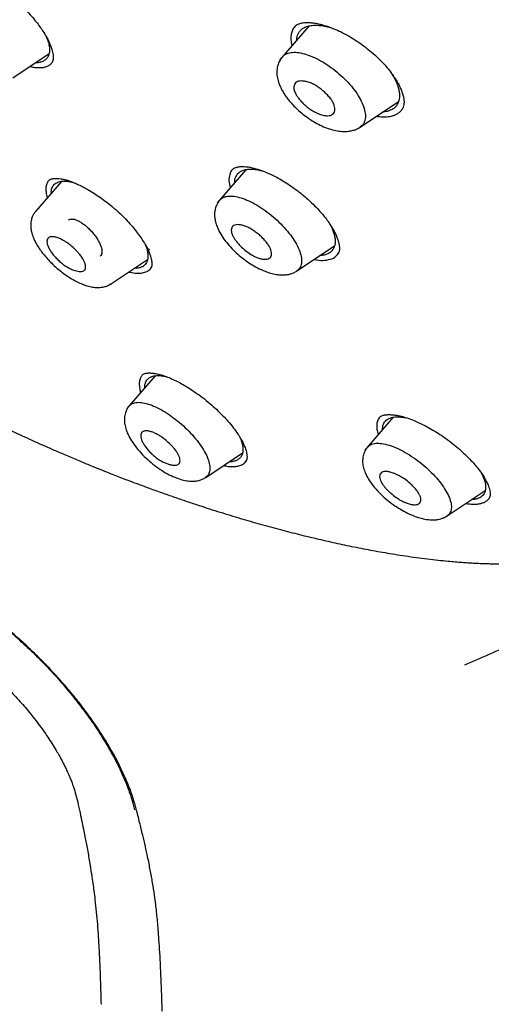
# Model space of a CAD drawing. Header units: millimetres. Extents: x 8 to 1894, y 12 to 2738.
# Tile 27 of 158: x 1421 to 1439, y 635 to 672. Entities that reach past the tile are written whole.
import ezdxf

# ---------------------------------------------------------------- set-up
doc = ezdxf.new("R2010")
doc.units = ezdxf.units.MM

msp = doc.modelspace()

# ---------------------------------------------------------------- linework, layer by layer
at = {"color": 7, "linetype": 'Continuous', "lineweight": 30}
for p, q in [((1432.091, 671.826), (1430.994, 670.554)), ((1422.285, 671.427), (1422.334, 671.31)), ((1421.032, 669.884), (1422.387, 670.794)), ((1434.008, 668.043), (1435.442, 669.006)), ((1429.279, 666.496), (1429.247, 666.468)), ((1429.739, 666.453), (1428.668, 665.21)), ((1422.852, 666.012), (1421.888, 664.893)), ((1422.394, 666.06), (1422.391, 666.057)), ((1422.29, 665.517), (1422.323, 665.399)), ((1431.648, 662.665), (1433.051, 663.608)), ((1424.689, 662.169), (1426.069, 663.096)), ((1426.348, 658.742), (1425.297, 657.524)), ((1435.242, 657.192), (1434.168, 655.947)), ((1434.741, 657.205), (1434.74, 657.204)), ((1429.518, 656.439), (1429.549, 656.372)), ((1428.24, 654.943), (1429.617, 655.868)), ((1438.526, 655.117), (1438.604, 654.962)), ((1437.256, 653.502), (1438.681, 654.46))]:
    msp.add_line(p, q, dxfattribs=at)
for points, knots in [([(1449.656, 655.602), (1449.76, 656.288), (1449.967, 657.654), (1449.976, 659.934), (1449.835, 662.308), (1449.556, 664.767), (1449.136, 667.545), (1448.551, 670.657), (1447.793, 674.102), (1446.85, 678.01), (1445.729, 682.376), (1444.507, 687.175), (1443.22, 692.028), (1441.782, 696.992), (1440.387, 701.25), (1439.109, 704.752), (1438.033, 707.449), (1436.809, 710.223), (1435.393, 713.08), (1433.839, 715.852), (1432.152, 718.505), (1430.372, 720.994), (1428.409, 723.417), (1426.333, 725.725), (1424.204, 727.908), (1421.691, 730.314), (1418.793, 732.893), (1415.521, 735.591), (1412.258, 738.115), (1409.012, 740.481), (1405.792, 742.68), (1402.611, 744.709), (1399.475, 746.589), (1396.377, 748.377), (1393.291, 750.154), (1390.213, 751.859), (1387.16, 753.435), (1384.158, 754.832), (1381.231, 756.03), (1378.389, 757.03), (1375.649, 757.798), (1373.335, 758.231), (1371.435, 758.373), (1369.913, 758.299), (1368.539, 757.982), (1367.376, 757.363), (1366.478, 756.419), (1365.795, 755.133), (1365.344, 753.575), (1365.23, 752.322), (1365.175, 751.726)], [0, 0, 0, 0, 0.019898, 0.0396, 0.059164, 0.078621, 0.098012, 0.12334, 0.14858, 0.173729, 0.207869, 0.241962, 0.27621, 0.310623, 0.345208, 0.362607, 0.380133, 0.397809, 0.41567, 0.433753, 0.448994, 0.464409, 0.479834, 0.495068, 0.510119, 0.525027, 0.547187, 0.569186, 0.591085, 0.612946, 0.634793, 0.656563, 0.678191, 0.699624, 0.721056, 0.742684, 0.764455, 0.786298, 0.808164, 0.830061, 0.852059, 0.874219, 0.889128, 0.904179, 0.91941, 0.93484, 0.950247, 0.965498, 0.983576, 1, 1, 1, 1]), ([(1447.446, 655.562), (1447.532, 656.111), (1447.702, 657.207), (1447.751, 659.014), (1447.689, 660.902), (1447.521, 662.866), (1447.27, 664.884), (1446.891, 667.343), (1446.339, 670.266), (1445.587, 673.668), (1444.71, 677.281), (1443.725, 681.089), (1442.692, 685.068), (1441.629, 689.068), (1440.489, 693.121), (1439.223, 697.25), (1438.026, 700.769), (1436.96, 703.64), (1436.09, 705.827), (1435.132, 708.052), (1434.07, 710.316), (1432.883, 712.618), (1431.663, 714.756), (1430.435, 716.709), (1429.236, 718.464), (1427.941, 720.198), (1426.404, 722.081), (1424.618, 724.079), (1422.599, 726.166), (1420.398, 728.291), (1418.025, 730.44), (1415.49, 732.595), (1412.946, 734.641), (1410.401, 736.586), (1407.653, 738.589), (1404.71, 740.609), (1401.585, 742.611), (1398.489, 744.474), (1395.415, 746.251), (1392.352, 748.012), (1389.31, 749.691), (1386.308, 751.232), (1383.56, 752.501), (1381.069, 753.524), (1378.825, 754.342), (1376.646, 755.02), (1374.546, 755.538), (1372.658, 755.852), (1370.989, 755.961), (1369.543, 755.876), (1368.357, 755.592), (1367.425, 755.135), (1366.721, 754.554), (1366.152, 753.82), (1365.66, 752.859), (1365.282, 751.644), (1365.046, 750.164), (1364.955, 748.565), (1364.982, 746.877), (1365.106, 745.121), (1365.373, 742.711), (1365.858, 739.603), (1366.622, 735.764), (1367.518, 731.852), (1368.499, 727.899), (1369.512, 723.932), (1370.49, 720.172), (1371.477, 716.586), (1372.49, 713.168), (1373.61, 709.691), (1374.708, 706.585), (1375.745, 703.874), (1376.681, 701.576), (1377.705, 699.241), (1378.819, 696.869), (1379.662, 695.257), (1380.084, 694.45)], [0, 0, 0, 0, 0.011709, 0.0234, 0.035079, 0.046745, 0.058401, 0.070053, 0.08835, 0.106637, 0.124908, 0.145647, 0.166375, 0.187119, 0.207887, 0.228673, 0.249479, 0.259892, 0.270315, 0.28075, 0.291198, 0.301658, 0.31213, 0.319994, 0.327864, 0.335737, 0.343609, 0.354092, 0.364563, 0.37502, 0.38755, 0.400066, 0.41258, 0.425091, 0.437599, 0.45323, 0.468841, 0.484431, 0.499999, 0.515569, 0.531166, 0.546782, 0.562408, 0.574915, 0.587424, 0.599934, 0.612454, 0.624987, 0.635443, 0.645912, 0.656393, 0.664263, 0.672136, 0.680006, 0.687871, 0.698343, 0.708803, 0.71925, 0.729685, 0.740108, 0.750521, 0.771326, 0.792113, 0.81288, 0.833624, 0.854353, 0.875091, 0.892532, 0.909986, 0.927451, 0.944927, 0.955919, 0.966921, 0.977933, 0.988958, 1, 1, 1, 1]), ([(1395.484, 745.694), (1395.652, 745.597), (1395.974, 745.411), (1396.437, 745.143), (1396.858, 744.899), (1397.238, 744.678), (1397.575, 744.481), (1397.87, 744.309), (1398.126, 744.159), (1398.357, 744.023), (1398.774, 743.777), (1399.395, 743.409), (1400.438, 742.783), (1401.711, 742.005), (1403.156, 741.093), (1404.552, 740.183), (1405.899, 739.279), (1407.251, 738.346), (1408.538, 737.431), (1409.759, 736.541), (1410.913, 735.68), (1412.068, 734.798), (1413.227, 733.893), (1414.404, 732.953), (1415.339, 732.188), (1416.017, 731.622), (1416.417, 731.285), (1416.805, 730.956), (1417.198, 730.619), (1417.612, 730.261), (1418.042, 729.885), (1418.612, 729.381), (1419.309, 728.755), (1420.121, 728.009), (1420.942, 727.237), (1421.775, 726.437), (1422.625, 725.597), (1423.466, 724.741), (1424.297, 723.869), (1425.115, 722.981), (1425.919, 722.076), (1426.7, 721.163), (1427.453, 720.241), (1428.176, 719.317), (1428.875, 718.383), (1429.426, 717.612), (1429.847, 717.004), (1430.15, 716.557), (1430.454, 716.099), (1430.726, 715.68), (1430.955, 715.319), (1431.137, 715.029), (1431.296, 714.773), (1431.45, 714.52), (1431.616, 714.245), (1431.805, 713.928), (1432.012, 713.574), (1432.227, 713.201), (1432.439, 712.827), (1432.642, 712.463), (1432.888, 712.015), (1433.173, 711.484), (1433.495, 710.866), (1433.887, 710.094), (1434.34, 709.166), (1434.845, 708.086), (1435.379, 706.893), (1435.934, 705.591), (1436.502, 704.183), (1437.036, 702.79), (1437.616, 701.202), (1438.234, 699.422), (1438.881, 697.458), (1439.489, 695.515), (1440.064, 693.589), (1440.609, 691.681), (1441.131, 689.786), (1441.62, 687.955), (1442.083, 686.183), (1442.525, 684.469), (1442.964, 682.757), (1443.404, 681.047), (1443.842, 679.336), (1444.275, 677.615), (1444.666, 676.024), (1445.044, 674.434), (1445.397, 672.886), (1445.748, 671.259), (1446.064, 669.688), (1446.348, 668.146), (1446.599, 666.626), (1446.782, 665.338), (1446.913, 664.271), (1447.004, 663.417), (1447.079, 662.576), (1447.135, 661.748), (1447.172, 660.93), (1447.184, 660.303), (1447.185, 659.855), (1447.182, 659.583), (1447.177, 659.311), (1447.168, 659.038), (1447.156, 658.766), (1447.14, 658.499), (1447.121, 658.246), (1447.104, 658.044), (1447.089, 657.892), (1447.078, 657.783), (1447.066, 657.674), (1447.051, 657.552), (1447.032, 657.404), (1447.008, 657.23), (1446.978, 657.033), (1446.941, 656.813), (1446.895, 656.57), (1446.839, 656.303), (1446.794, 656.121), (1446.77, 656.025)], [0, 0, 0, 0, 0.005154, 0.009884, 0.014188, 0.018068, 0.021524, 0.024504, 0.027077, 0.029334, 0.031588, 0.039811, 0.048252, 0.063358, 0.078464, 0.091951, 0.105439, 0.118927, 0.132415, 0.14386, 0.155305, 0.166749, 0.178191, 0.189738, 0.201737, 0.205994, 0.20995, 0.213671, 0.217566, 0.221703, 0.226037, 0.230466, 0.2388, 0.247039, 0.255014, 0.263756, 0.272498, 0.281237, 0.289975, 0.298713, 0.307464, 0.316237, 0.32481, 0.333365, 0.341914, 0.350496, 0.354416, 0.358464, 0.362644, 0.366854, 0.369823, 0.372441, 0.374709, 0.376792, 0.379291, 0.38217, 0.385428, 0.388911, 0.392313, 0.395628, 0.398857, 0.404568, 0.410206, 0.415845, 0.425918, 0.435995, 0.446078, 0.459579, 0.47308, 0.48658, 0.50007, 0.519674, 0.539285, 0.558898, 0.57851, 0.598123, 0.617736, 0.637348, 0.655326, 0.673305, 0.691284, 0.709263, 0.72724, 0.745383, 0.763841, 0.777968, 0.796396, 0.813876, 0.831037, 0.848197, 0.865355, 0.882512, 0.892578, 0.902642, 0.912706, 0.922768, 0.932828, 0.943038, 0.946501, 0.950013, 0.953564, 0.957143, 0.960751, 0.964386, 0.967903, 0.971034, 0.972689, 0.974209, 0.975607, 0.977268, 0.979374, 0.981924, 0.984738, 0.98795, 0.991563, 0.995578, 1, 1, 1, 1]), ([(1459.174, 664.413), (1459.193, 664.519), (1459.23, 664.715), (1459.274, 664.992), (1459.308, 665.225), (1459.332, 665.412), (1459.35, 665.555), (1459.362, 665.666), (1459.373, 665.763), (1459.383, 665.861), (1459.398, 666.013), (1459.416, 666.226), (1459.437, 666.499), (1459.454, 666.78), (1459.467, 667.055), (1459.476, 667.324), (1459.483, 667.597), (1459.488, 667.889), (1459.489, 668.197), (1459.486, 668.506), (1459.481, 668.797), (1459.473, 669.078), (1459.463, 669.369), (1459.449, 669.689), (1459.43, 670.035), (1459.407, 670.392), (1459.383, 670.735), (1459.357, 671.059), (1459.331, 671.358), (1459.305, 671.637), (1459.282, 671.87), (1459.262, 672.061), (1459.244, 672.231), (1459.223, 672.416), (1459.194, 672.677), (1459.154, 673.009), (1459.105, 673.403), (1459.052, 673.801), (1458.997, 674.197), (1458.94, 674.588), (1458.889, 674.924), (1458.847, 675.199), (1458.814, 675.404), (1458.786, 675.583), (1458.761, 675.735), (1458.74, 675.864), (1458.719, 675.987), (1458.696, 676.124), (1458.668, 676.29), (1458.634, 676.488), (1458.594, 676.717), (1458.548, 676.973), (1458.483, 677.33), (1458.401, 677.769), (1458.299, 678.302), (1458.193, 678.835), (1458.081, 679.385), (1457.984, 679.844), (1457.902, 680.228), (1457.836, 680.533), (1457.767, 680.85), (1457.694, 681.177), (1457.62, 681.507), (1457.553, 681.801), (1457.496, 682.045), (1457.453, 682.234), (1457.416, 682.393), (1457.386, 682.521), (1457.362, 682.622), (1457.337, 682.728), (1457.305, 682.863), (1457.261, 683.05), (1457.205, 683.282), (1457.138, 683.561), (1457.059, 683.885), (1456.968, 684.255), (1456.852, 684.723), (1456.716, 685.269), (1456.563, 685.869), (1456.414, 686.449), (1456.249, 687.083), (1456.071, 687.764), (1455.881, 688.483), (1455.7, 689.158), (1455.531, 689.789), (1455.36, 690.424), (1455.186, 691.066), (1455.007, 691.727), (1454.833, 692.364), (1454.665, 692.982), (1454.501, 693.581), (1454.342, 694.159), (1454.19, 694.71), (1454.041, 695.253), (1453.887, 695.808), (1453.721, 696.405), (1453.542, 697.043), (1453.35, 697.724), (1453.143, 698.447), (1452.929, 699.191), (1452.707, 699.953), (1452.479, 700.724), (1452.244, 701.511), (1452.005, 702.297), (1451.764, 703.074), (1451.462, 704.037), (1451.093, 705.181), (1450.654, 706.5), (1450.211, 707.789), (1449.762, 709.051), (1449.31, 710.282), (1448.906, 711.344), (1448.555, 712.242), (1448.26, 712.981), (1447.962, 713.709), (1447.661, 714.425), (1447.354, 715.142), (1447.037, 715.863), (1446.702, 716.604), (1446.346, 717.371), (1445.96, 718.178), (1445.542, 719.027), (1445.12, 719.853), (1444.698, 720.653), (1444.28, 721.421), (1443.835, 722.216), (1443.403, 722.96), (1443.004, 723.627), (1442.656, 724.195), (1442.331, 724.714), (1442.039, 725.171), (1441.781, 725.567), (1441.557, 725.904), (1441.359, 726.199), (1441.189, 726.45), (1441.065, 726.63), (1440.974, 726.762), (1440.896, 726.874), (1440.792, 727.023), (1440.659, 727.212), (1440.497, 727.441), (1440.288, 727.732), (1440.027, 728.092), (1439.706, 728.525), (1439.336, 729.015), (1438.914, 729.56), (1438.611, 729.94), (1438.452, 730.139)], [0, 0, 0, 0, 0.00597, 0.011084, 0.015343, 0.01875, 0.021307, 0.023078, 0.024782, 0.026553, 0.028392, 0.033033, 0.038035, 0.04307, 0.047964, 0.052641, 0.057331, 0.062414, 0.067954, 0.07343, 0.07844, 0.083025, 0.087929, 0.093421, 0.09947, 0.10559, 0.111605, 0.11681, 0.121931, 0.126648, 0.130759, 0.133564, 0.13618, 0.139244, 0.142813, 0.149143, 0.155752, 0.162297, 0.16878, 0.175199, 0.181464, 0.185232, 0.188564, 0.19146, 0.19392, 0.195945, 0.197705, 0.199895, 0.202582, 0.20577, 0.209458, 0.213647, 0.218142, 0.22665, 0.234701, 0.243688, 0.25209, 0.260855, 0.265496, 0.270309, 0.275295, 0.280453, 0.285782, 0.290851, 0.294289, 0.297249, 0.299731, 0.301734, 0.303259, 0.304472, 0.306685, 0.309607, 0.313238, 0.317577, 0.322624, 0.328378, 0.334838, 0.344416, 0.353722, 0.362702, 0.371356, 0.383157, 0.394295, 0.404774, 0.414595, 0.423761, 0.434549, 0.444862, 0.454859, 0.464539, 0.473897, 0.482928, 0.491638, 0.499653, 0.50827, 0.517524, 0.527417, 0.537948, 0.54912, 0.560932, 0.572324, 0.584256, 0.596413, 0.608388, 0.620181, 0.63179, 0.65206, 0.671739, 0.690827, 0.709326, 0.727269, 0.744695, 0.755512, 0.76613, 0.776551, 0.786765, 0.79678, 0.80707, 0.817268, 0.827946, 0.83911, 0.850767, 0.862926, 0.872965, 0.883336, 0.894028, 0.90499, 0.913192, 0.920765, 0.927677, 0.933902, 0.938955, 0.943435, 0.947345, 0.950688, 0.953462, 0.954502, 0.95596, 0.957945, 0.960461, 0.96351, 0.967098, 0.972117, 0.977919, 0.984514, 0.99188, 1, 1, 1, 1]), ([(1421.032, 672.875), (1421.122, 672.797), (1421.295, 672.647), (1421.529, 672.416), (1421.731, 672.196), (1421.901, 671.992), (1422.043, 671.805), (1422.174, 671.615), (1422.288, 671.429), (1422.377, 671.258), (1422.433, 671.129), (1422.471, 671.028), (1422.5, 670.938), (1422.525, 670.842), (1422.541, 670.743), (1422.547, 670.652), (1422.542, 670.57), (1422.525, 670.494), (1422.498, 670.456), (1422.484, 670.435)], [0, 0, 0, 0, 0.082306, 0.158854, 0.229752, 0.295013, 0.35464, 0.408646, 0.479177, 0.537307, 0.58314, 0.616795, 0.650063, 0.69181, 0.743831, 0.793028, 0.852198, 0.921173, 1, 1, 1, 1]), ([(1431.606, 671.84), (1431.591, 671.828), (1431.537, 671.782), (1431.478, 671.677), (1431.428, 671.526), (1431.418, 671.351), (1431.429, 671.207), (1431.455, 671.116), (1431.461, 671.096)], [0, 0, 0, 0, 0.078951, 0.294219, 0.507352, 0.721932, 0.936583, 1, 1, 1, 1]), ([(1431.587, 671.827), (1431.609, 671.844), (1431.649, 671.875), (1431.718, 671.907), (1431.793, 671.931), (1431.88, 671.948), (1431.978, 671.956), (1432.09, 671.956), (1432.227, 671.947), (1432.393, 671.921), (1432.583, 671.878), (1432.79, 671.816), (1433.03, 671.728), (1433.204, 671.646), (1433.296, 671.603)], [0, 0, 0, 0, 0.0975514, 0.1756058, 0.23384, 0.3057938, 0.3747447, 0.4303272, 0.5050825, 0.5992916, 0.6828715, 0.7775547, 0.8832925, 1, 1, 1, 1]), ([(1431.638, 671.301), (1431.638, 671.305), (1431.638, 671.352), (1431.654, 671.43), (1431.689, 671.533), (1431.744, 671.623), (1431.815, 671.7), (1431.913, 671.769), (1432.045, 671.823), (1432.215, 671.854), (1432.408, 671.858), (1432.619, 671.835), (1432.828, 671.791), (1432.97, 671.743), (1433.033, 671.722)], [0, 0, 0, 0, 0.008548, 0.086757, 0.164575, 0.242686, 0.321133, 0.398588, 0.502074, 0.606431, 0.710266, 0.815322, 0.91868, 1, 1, 1, 1]), ([(1422.334, 671.31), (1422.353, 671.247), (1422.391, 671.123), (1422.41, 670.957), (1422.399, 670.81), (1422.358, 670.684), (1422.287, 670.584), (1422.187, 670.509), (1422.058, 670.465), (1421.954, 670.447), (1421.887, 670.452), (1421.879, 670.453)], [0, 0, 0, 0, 0.122736, 0.245131, 0.369375, 0.493071, 0.615071, 0.737516, 0.859547, 0.982679, 1, 1, 1, 1]), ([(1433.296, 671.603), (1433.396, 671.551), (1433.591, 671.449), (1433.872, 671.273), (1434.129, 671.093), (1434.381, 670.895), (1434.622, 670.684), (1434.842, 670.466), (1435.026, 670.258), (1435.176, 670.068), (1435.291, 669.902), (1435.37, 669.775), (1435.426, 669.676), (1435.482, 669.57), (1435.542, 669.44), (1435.598, 669.287), (1435.627, 669.17), (1435.639, 669.095), (1435.644, 669.053), (1435.647, 669.01), (1435.648, 668.952), (1435.641, 668.876), (1435.619, 668.783), (1435.584, 668.727), (1435.564, 668.696)], [0, 0, 0, 0, 0.068919, 0.133768, 0.19449, 0.25103, 0.319863, 0.381303, 0.435495, 0.49109, 0.536395, 0.571392, 0.596315, 0.619423, 0.663076, 0.713035, 0.764774, 0.782117, 0.79827, 0.814504, 0.837211, 0.878779, 0.933071, 1, 1, 1, 1]), ([(1431.102, 670.674), (1431.062, 670.621), (1430.989, 670.523), (1430.928, 670.362), (1430.901, 670.224), (1430.892, 670.069), (1430.911, 669.888), (1430.964, 669.703), (1431.026, 669.552), (1431.089, 669.423), (1431.164, 669.295), (1431.256, 669.158), (1431.364, 669.019), (1431.498, 668.867), (1431.667, 668.699), (1431.861, 668.532), (1432.065, 668.38), (1432.279, 668.241), (1432.515, 668.112), (1432.78, 668), (1433.034, 667.924), (1433.237, 667.889), (1433.413, 667.878), (1433.561, 667.885), (1433.715, 667.913), (1433.866, 667.962), (1433.957, 668.016), (1434.006, 668.046)], [0, 0, 0, 0, 0.046243, 0.0847674, 0.1151578, 0.139756, 0.1897143, 0.2377871, 0.2668112, 0.295025, 0.3293529, 0.3596353, 0.3937452, 0.4318239, 0.4730777, 0.5244495, 0.5702654, 0.6106236, 0.664121, 0.7198837, 0.7771107, 0.8268002, 0.8532044, 0.8905685, 0.921833, 0.9582962, 1, 1, 1, 1]), ([(1431.108, 670.667), (1431.122, 670.687), (1431.171, 670.755), (1431.312, 670.819), (1431.523, 670.854), (1431.781, 670.827), (1432.069, 670.746), (1432.374, 670.617), (1432.688, 670.444), (1432.998, 670.228), (1433.293, 669.982), (1433.564, 669.714), (1433.799, 669.432), (1433.986, 669.148), (1434.12, 668.873), (1434.198, 668.618), (1434.214, 668.391), (1434.16, 668.209), (1434.087, 668.094), (1434.017, 668.059), (1434.002, 668.051)], [0, 0, 0, 0, 0.02521, 0.085657, 0.14567, 0.205633, 0.265867, 0.325973, 0.385537, 0.444992, 0.504838, 0.564784, 0.624641, 0.684561, 0.74462, 0.804646, 0.864526, 0.924378, 0.98429, 1, 1, 1, 1]), ([(1421.675, 670.316), (1421.692, 670.311), (1421.768, 670.29), (1421.892, 670.273), (1422.044, 670.265), (1422.18, 670.277), (1422.3, 670.308), (1422.401, 670.36), (1422.463, 670.405), (1422.485, 670.438), (1422.488, 670.442)], [0, 0, 0, 0, 0.0467655, 0.2023967, 0.3581509, 0.513969, 0.6698375, 0.8258398, 0.9822072, 1, 1, 1, 1]), ([(1435.13, 670.122), (1435.165, 670.07), (1435.247, 669.948), (1435.347, 669.758), (1435.395, 669.626), (1435.42, 669.56)], [0, 0, 0, 0, 0.2659869, 0.6347903, 1, 1, 1, 1]), ([(1433.043, 668.85), (1433.052, 668.818), (1433.069, 668.752), (1433.066, 668.663), (1433.039, 668.584), (1432.985, 668.52), (1432.901, 668.48), (1432.788, 668.465), (1432.648, 668.48), (1432.508, 668.52), (1432.384, 668.572), (1432.253, 668.64), (1432.1, 668.739), (1431.939, 668.87), (1431.808, 669), (1431.707, 669.12), (1431.616, 669.252), (1431.559, 669.368), (1431.535, 669.467), (1431.529, 669.532), (1431.537, 669.603), (1431.565, 669.672), (1431.624, 669.731), (1431.711, 669.765), (1431.824, 669.774), (1431.958, 669.758), (1432.106, 669.717), (1432.26, 669.652), (1432.409, 669.565), (1432.553, 669.462), (1432.691, 669.345), (1432.817, 669.218), (1432.921, 669.087), (1433, 668.963), (1433.029, 668.887), (1433.043, 668.85)], [0, 0, 0, 0, 0.026534, 0.054373, 0.083469, 0.113995, 0.145955, 0.179294, 0.214235, 0.250562, 0.272487, 0.293514, 0.333165, 0.369515, 0.402349, 0.432063, 0.458343, 0.500906, 0.520418, 0.540132, 0.560001, 0.590406, 0.621241, 0.652749, 0.684906, 0.717652, 0.751153, 0.782294, 0.813451, 0.844553, 0.875611, 0.909113, 0.940917, 0.971261, 1, 1, 1, 1]), ([(1435.42, 669.56), (1435.434, 669.512), (1435.461, 669.415), (1435.479, 669.281), (1435.478, 669.155), (1435.456, 669.026), (1435.407, 668.9), (1435.321, 668.788), (1435.206, 668.701), (1435.059, 668.642), (1434.941, 668.614), (1434.866, 668.612), (1434.856, 668.612)], [0, 0, 0, 0, 0.091903, 0.183356, 0.275336, 0.368797, 0.49207, 0.613798, 0.736169, 0.857885, 0.980786, 1, 1, 1, 1]), ([(1434.614, 668.45), (1434.692, 668.441), (1434.85, 668.421), (1435.045, 668.43), (1435.206, 668.461), (1435.334, 668.508), (1435.443, 668.573), (1435.519, 668.637), (1435.552, 668.685), (1435.563, 668.699)], [0, 0, 0, 0, 0.180661, 0.370103, 0.51218, 0.654033, 0.795809, 0.937551, 1, 1, 1, 1]), ([(1429.249, 666.471), (1429.265, 666.483), (1429.294, 666.506), (1429.346, 666.529), (1429.393, 666.544), (1429.436, 666.554), (1429.473, 666.561), (1429.509, 666.566), (1429.549, 666.569), (1429.606, 666.571), (1429.687, 666.57), (1429.8, 666.56), (1429.948, 666.535), (1430.135, 666.488), (1430.364, 666.412), (1430.603, 666.312), (1430.841, 666.196), (1431.068, 666.072), (1431.225, 665.972), (1431.306, 665.921)], [0, 0, 0, 0, 0.071398, 0.130058, 0.175867, 0.208986, 0.236081, 0.259675, 0.281215, 0.312187, 0.355117, 0.410147, 0.477224, 0.556392, 0.64792, 0.752125, 0.828831, 0.911415, 1, 1, 1, 1]), ([(1422.391, 666.058), (1422.405, 666.069), (1422.43, 666.087), (1422.473, 666.104), (1422.509, 666.114), (1422.543, 666.121), (1422.579, 666.126), (1422.634, 666.13), (1422.715, 666.129), (1422.824, 666.116), (1422.942, 666.092), (1423.054, 666.062), (1423.159, 666.028), (1423.271, 665.987), (1423.412, 665.929), (1423.574, 665.853), (1423.751, 665.761), (1423.933, 665.657), (1424.14, 665.528), (1424.37, 665.37), (1424.621, 665.182), (1424.789, 665.037), (1424.877, 664.962)], [0, 0, 0, 0, 0.065001, 0.114785, 0.149117, 0.171002, 0.194811, 0.222312, 0.270584, 0.325369, 0.37573, 0.419908, 0.457908, 0.491921, 0.537919, 0.599165, 0.648554, 0.704837, 0.768053, 0.838249, 0.915501, 1, 1, 1, 1]), ([(1429.266, 666.484), (1429.257, 666.478), (1429.188, 666.43), (1429.133, 666.279), (1429.091, 666.053), (1429.134, 665.864), (1429.154, 665.774)], [0, 0, 0, 0, 0.0484, 0.3727242, 0.6996525, 1, 1, 1, 1]), ([(1429.323, 665.97), (1429.325, 666.009), (1429.328, 666.086), (1429.361, 666.184), (1429.409, 666.269), (1429.474, 666.341), (1429.565, 666.404), (1429.689, 666.45), (1429.85, 666.475), (1430.035, 666.47), (1430.215, 666.446), (1430.34, 666.411), (1430.39, 666.397)], [0, 0, 0, 0, 0.091307, 0.179832, 0.268676, 0.357926, 0.445998, 0.563723, 0.682395, 0.800509, 0.920048, 1, 1, 1, 1]), ([(1422.413, 666.085), (1422.413, 666.085), (1422.375, 666.06), (1422.327, 665.986), (1422.276, 665.862), (1422.261, 665.71), (1422.278, 665.592), (1422.287, 665.532)], [0, 0, 0, 0, 0.000882, 0.254232, 0.502262, 0.749389, 1, 1, 1, 1]), ([(1422.475, 665.575), (1422.474, 665.593), (1422.466, 665.681), (1422.508, 665.801), (1422.6, 665.929), (1422.747, 666.007), (1422.942, 666.033), (1423.13, 666.021), (1423.262, 665.984), (1423.303, 665.973)], [0, 0, 0, 0, 0.045989, 0.222019, 0.396635, 0.571198, 0.744656, 0.920438, 1, 1, 1, 1]), ([(1431.306, 665.921), (1431.391, 665.864), (1431.555, 665.753), (1431.788, 665.574), (1432, 665.396), (1432.209, 665.204), (1432.41, 665.002), (1432.595, 664.794), (1432.746, 664.605), (1432.867, 664.435), (1432.96, 664.287), (1433.04, 664.144), (1433.103, 664.015), (1433.155, 663.887), (1433.193, 663.77), (1433.221, 663.654), (1433.232, 663.565), (1433.234, 663.505), (1433.232, 663.467), (1433.229, 663.43), (1433.221, 663.387), (1433.205, 663.336), (1433.184, 663.305), (1433.172, 663.287)], [0, 0, 0, 0, 0.065912, 0.128376, 0.187459, 0.243189, 0.312298, 0.375549, 0.433029, 0.484815, 0.530847, 0.571163, 0.620985, 0.658236, 0.703176, 0.751013, 0.801202, 0.824048, 0.844175, 0.865415, 0.898283, 0.943244, 1, 1, 1, 1]), ([(1428.772, 665.311), (1428.785, 665.33), (1428.83, 665.394), (1428.966, 665.452), (1429.17, 665.478), (1429.422, 665.442), (1429.704, 665.353), (1430.004, 665.216), (1430.313, 665.034), (1430.618, 664.813), (1430.91, 664.563), (1431.178, 664.292), (1431.411, 664.01), (1431.598, 663.728), (1431.733, 663.458), (1431.813, 663.208), (1431.833, 662.988), (1431.784, 662.815), (1431.718, 662.709), (1431.654, 662.678), (1431.643, 662.673)], [0, 0, 0, 0, 0.025413, 0.085989, 0.146148, 0.206382, 0.266902, 0.327266, 0.387056, 0.446793, 0.506856, 0.566991, 0.627061, 0.687173, 0.747342, 0.807451, 0.867458, 0.927505, 0.987632, 1, 1, 1, 1]), ([(1428.766, 665.318), (1428.725, 665.262), (1428.65, 665.161), (1428.593, 664.995), (1428.571, 664.856), (1428.569, 664.723), (1428.585, 664.58), (1428.628, 664.413), (1428.707, 664.21), (1428.832, 663.981), (1429.006, 663.737), (1429.208, 663.506), (1429.431, 663.293), (1429.667, 663.1), (1429.913, 662.927), (1430.178, 662.773), (1430.431, 662.658), (1430.667, 662.579), (1430.862, 662.534), (1431.022, 662.516), (1431.159, 662.514), (1431.278, 662.525), (1431.401, 662.552), (1431.526, 662.596), (1431.604, 662.643), (1431.646, 662.668)], [0, 0, 0, 0, 0.048952, 0.088865, 0.11932, 0.143271, 0.179275, 0.220718, 0.263044, 0.324257, 0.383259, 0.440708, 0.496885, 0.551813, 0.605507, 0.660798, 0.722571, 0.767791, 0.814564, 0.854084, 0.878336, 0.907738, 0.933464, 0.964208, 1, 1, 1, 1]), ([(1421.886, 664.889), (1421.86, 664.856), (1421.812, 664.794), (1421.755, 664.678), (1421.719, 664.556), (1421.704, 664.439), (1421.703, 664.35), (1421.709, 664.253), (1421.728, 664.137), (1421.764, 664.011), (1421.808, 663.891), (1421.868, 663.759), (1421.949, 663.613), (1422.05, 663.459), (1422.169, 663.301), (1422.315, 663.129), (1422.487, 662.949), (1422.675, 662.775), (1422.866, 662.618), (1423.051, 662.485), (1423.243, 662.363), (1423.438, 662.257), (1423.629, 662.171), (1423.819, 662.104), (1424.008, 662.058), (1424.167, 662.044), (1424.293, 662.047), (1424.41, 662.062), (1424.56, 662.101), (1424.656, 662.156), (1424.71, 662.187)], [0, 0, 0, 0, 0.030133, 0.057035, 0.091033, 0.117302, 0.135913, 0.149868, 0.184314, 0.215876, 0.242179, 0.275485, 0.315759, 0.350548, 0.38916, 0.431581, 0.477777, 0.525418, 0.570076, 0.611866, 0.651034, 0.699136, 0.742478, 0.781015, 0.830629, 0.873908, 0.893587, 0.919207, 0.954632, 1, 1, 1, 1]), ([(1424.877, 664.962), (1424.937, 664.907), (1425.067, 664.79), (1425.264, 664.593), (1425.452, 664.387), (1425.625, 664.177), (1425.779, 663.97), (1425.922, 663.757), (1426.001, 663.617), (1426.039, 663.549)], [0, 0, 0, 0, 0.120331, 0.259722, 0.418148, 0.549931, 0.693476, 0.849653, 1, 1, 1, 1]), ([(1423.113, 664.563), (1423.121, 664.571), (1423.148, 664.596), (1423.213, 664.611), (1423.306, 664.607), (1423.417, 664.572), (1423.54, 664.51), (1423.669, 664.426), (1423.798, 664.323), (1423.924, 664.202), (1424.041, 664.068), (1424.148, 663.927), (1424.236, 663.786), (1424.303, 663.65), (1424.346, 663.522), (1424.368, 663.406), (1424.363, 663.312), (1424.34, 663.249), (1424.31, 663.228), (1424.3, 663.22)], [0, 0, 0, 0, 0.030402, 0.094302, 0.155601, 0.216832, 0.280537, 0.344423, 0.405709, 0.466942, 0.530678, 0.594662, 0.655986, 0.717197, 0.780854, 0.844814, 0.906148, 0.967389, 1, 1, 1, 1]), ([(1430.668, 663.461), (1430.678, 663.427), (1430.698, 663.358), (1430.696, 663.27), (1430.67, 663.195), (1430.617, 663.138), (1430.535, 663.106), (1430.427, 663.1), (1430.296, 663.12), (1430.171, 663.161), (1430.066, 663.208), (1429.988, 663.25), (1429.866, 663.322), (1429.711, 663.435), (1429.544, 663.587), (1429.42, 663.725), (1429.333, 663.84), (1429.276, 663.93), (1429.242, 663.994), (1429.219, 664.048), (1429.205, 664.099), (1429.196, 664.151), (1429.194, 664.198), (1429.2, 664.256), (1429.226, 664.318), (1429.284, 664.37), (1429.368, 664.397), (1429.475, 664.399), (1429.601, 664.377), (1429.741, 664.332), (1429.888, 664.264), (1430.034, 664.174), (1430.176, 664.069), (1430.315, 663.949), (1430.441, 663.819), (1430.546, 663.688), (1430.624, 663.567), (1430.654, 663.495), (1430.668, 663.461)], [0, 0, 0, 0, 0.028498, 0.057718, 0.087698, 0.118451, 0.150171, 0.182649, 0.216181, 0.250551, 0.268145, 0.285032, 0.301398, 0.346566, 0.386212, 0.420343, 0.4488, 0.471848, 0.489175, 0.50092, 0.5164, 0.531945, 0.547386, 0.562865, 0.593968, 0.625088, 0.656318, 0.687793, 0.719343, 0.751179, 0.782259, 0.813388, 0.844514, 0.875622, 0.910187, 0.942358, 0.972336, 1, 1, 1, 1]), ([(1432.86, 664.441), (1432.882, 664.404), (1432.942, 664.298), (1432.98, 664.199), (1433.005, 664.135)], [0, 0, 0, 0, 0.3537128, 1, 1, 1, 1]), ([(1423.723, 662.974), (1423.728, 662.959), (1423.738, 662.93), (1423.748, 662.89), (1423.757, 662.829), (1423.753, 662.756), (1423.716, 662.69), (1423.653, 662.651), (1423.568, 662.64), (1423.439, 662.653), (1423.278, 662.703), (1423.098, 662.789), (1422.955, 662.882), (1422.815, 662.99), (1422.684, 663.111), (1422.568, 663.24), (1422.469, 663.37), (1422.391, 663.497), (1422.336, 663.616), (1422.309, 663.721), (1422.309, 663.81), (1422.336, 663.881), (1422.39, 663.928), (1422.469, 663.95), (1422.569, 663.946), (1422.687, 663.918), (1422.795, 663.875), (1422.887, 663.829), (1422.963, 663.786), (1423.069, 663.718), (1423.209, 663.613), (1423.34, 663.495), (1423.44, 663.392), (1423.525, 663.296), (1423.609, 663.186), (1423.682, 663.07), (1423.71, 663.004), (1423.723, 662.974)], [0, 0, 0, 0, 0.012378, 0.024547, 0.036587, 0.071411, 0.104889, 0.136763, 0.16735, 0.196525, 0.250578, 0.28192, 0.313361, 0.344629, 0.376022, 0.407234, 0.438548, 0.469863, 0.50099, 0.532294, 0.563426, 0.594691, 0.625887, 0.657083, 0.688416, 0.719695, 0.751132, 0.76539, 0.782319, 0.801858, 0.835759, 0.875585, 0.894837, 0.913094, 0.946259, 0.975231, 1, 1, 1, 1]), ([(1433.005, 664.135), (1433.02, 664.088), (1433.05, 663.995), (1433.072, 663.865), (1433.077, 663.743), (1433.061, 663.62), (1433.02, 663.501), (1432.942, 663.396), (1432.835, 663.316), (1432.698, 663.265), (1432.587, 663.242), (1432.517, 663.243), (1432.508, 663.243)], [0, 0, 0, 0, 0.092354, 0.184154, 0.27636, 0.36991, 0.493799, 0.615914, 0.738422, 0.860521, 0.983814, 1, 1, 1, 1]), ([(1425.986, 663.641), (1426, 663.606), (1426.035, 663.519), (1426.067, 663.39), (1426.084, 663.254), (1426.081, 663.132), (1426.056, 663.025), (1426.01, 662.936), (1425.943, 662.864), (1425.857, 662.81), (1425.751, 662.776), (1425.656, 662.761), (1425.592, 662.764), (1425.575, 662.765)], [0, 0, 0, 0, 0.066403, 0.165982, 0.267219, 0.369249, 0.468954, 0.567501, 0.666068, 0.765679, 0.864578, 0.963941, 1, 1, 1, 1]), ([(1426.035, 663.555), (1426.056, 663.513), (1426.103, 663.419), (1426.153, 663.292), (1426.191, 663.175), (1426.212, 663.084), (1426.223, 663.015), (1426.227, 662.965), (1426.228, 662.928), (1426.227, 662.898), (1426.224, 662.864), (1426.218, 662.825), (1426.205, 662.785), (1426.188, 662.762), (1426.179, 662.749)], [0, 0, 0, 0, 0.099373, 0.222666, 0.329139, 0.41928, 0.493432, 0.551825, 0.594609, 0.637445, 0.699689, 0.781325, 0.881723, 1, 1, 1, 1]), ([(1426.036, 663.556), (1426.044, 663.543), (1426.066, 663.506), (1426.108, 663.482), (1426.135, 663.466)], [0, 0, 0, 0, 0.345685, 1, 1, 1, 1]), ([(1432.291, 663.098), (1432.316, 663.092), (1432.465, 663.054), (1432.696, 663.057), (1432.96, 663.113), (1433.141, 663.223), (1433.196, 663.338), (1433.218, 663.384)], [0, 0, 0, 0, 0.050698, 0.309989, 0.568573, 0.826908, 1, 1, 1, 1]), ([(1425.374, 662.63), (1425.386, 662.626), (1425.491, 662.595), (1425.663, 662.578), (1425.881, 662.584), (1426.052, 662.641), (1426.164, 662.715), (1426.199, 662.784), (1426.209, 662.805)], [0, 0, 0, 0, 0.029052, 0.249561, 0.469683, 0.688144, 0.906503, 1, 1, 1, 1]), ([(1424.668, 662.166), (1424.665, 662.163), (1424.66, 662.158), (1424.652, 662.157), (1424.649, 662.156)], [0, 0, 0, 0, 0.590425, 1, 1, 1, 1]), ([(1414.159, 660.273), (1414.368, 660.153), (1414.772, 659.921), (1415.361, 659.588), (1415.911, 659.283), (1416.42, 659.003), (1416.887, 658.75), (1417.311, 658.524), (1417.692, 658.323), (1418.033, 658.145), (1418.581, 657.862), (1419.361, 657.467), (1420.28, 657.018), (1421.111, 656.626), (1421.854, 656.286), (1422.516, 655.992), (1423.088, 655.745), (1423.547, 655.551), (1423.979, 655.373), (1424.35, 655.223), (1424.664, 655.098), (1424.932, 654.993), (1425.197, 654.891), (1425.48, 654.783), (1425.797, 654.664), (1426.17, 654.526), (1426.598, 654.372), (1427.064, 654.208), (1427.531, 654.048), (1428.102, 653.858), (1428.77, 653.644), (1429.534, 653.411), (1430.284, 653.194), (1431.02, 652.993), (1431.743, 652.807), (1432.455, 652.635), (1433.162, 652.475), (1433.868, 652.328), (1434.583, 652.191), (1435.194, 652.086), (1435.705, 652.007), (1436.111, 651.95), (1436.517, 651.897), (1436.912, 651.852), (1437.259, 651.817), (1437.555, 651.791), (1437.804, 651.771), (1438.032, 651.755), (1438.237, 651.743), (1438.405, 651.734), (1438.545, 651.728), (1438.676, 651.723), (1438.827, 651.718), (1439.006, 651.713), (1439.213, 651.71), (1439.444, 651.71), (1439.687, 651.712), (1439.929, 651.718), (1440.171, 651.727), (1440.407, 651.741), (1440.635, 651.757), (1440.841, 651.775), (1441.027, 651.795), (1441.2, 651.815), (1441.373, 651.838), (1441.56, 651.867), (1441.767, 651.902), (1441.996, 651.946), (1442.223, 651.997), (1442.441, 652.052), (1442.636, 652.108), (1442.81, 652.162), (1442.948, 652.21), (1443.055, 652.249), (1443.136, 652.279), (1443.21, 652.309), (1443.292, 652.342), (1443.394, 652.386), (1443.521, 652.443), (1443.67, 652.516), (1443.84, 652.605), (1444.029, 652.714), (1444.232, 652.844), (1444.414, 652.972), (1444.521, 653.061), (1444.562, 653.095)], [0, 0, 0, 0, 0.019621, 0.037945, 0.054971, 0.0707, 0.085131, 0.09804, 0.109697, 0.120101, 0.129252, 0.159773, 0.191118, 0.212552, 0.234819, 0.257972, 0.27203, 0.286162, 0.299107, 0.310681, 0.319425, 0.32718, 0.334651, 0.343087, 0.352511, 0.362924, 0.376466, 0.3907, 0.404635, 0.418264, 0.441831, 0.46448, 0.48693, 0.509378, 0.531017, 0.552648, 0.57427, 0.595886, 0.61779, 0.640767, 0.653353, 0.666255, 0.679477, 0.692525, 0.704637, 0.713491, 0.721761, 0.729446, 0.736442, 0.74243, 0.746522, 0.750673, 0.755847, 0.762049, 0.76928, 0.777383, 0.78637, 0.795148, 0.803427, 0.812634, 0.821133, 0.828927, 0.836014, 0.842396, 0.848959, 0.856252, 0.864547, 0.873843, 0.88415, 0.892979, 0.90183, 0.909645, 0.9164, 0.920808, 0.924604, 0.927794, 0.931477, 0.936419, 0.942623, 0.950088, 0.958814, 0.968799, 0.980037, 0.992519, 1, 1, 1, 1]), ([(1425.891, 658.794), (1425.863, 658.763), (1425.807, 658.698), (1425.764, 658.564), (1425.754, 658.418), (1425.772, 658.267), (1425.791, 658.171), (1425.81, 658.118), (1425.81, 658.118)], [0, 0, 0, 0, 0.2113723, 0.4344466, 0.65948, 0.8303279, 0.9985733, 1, 1, 1, 1]), ([(1425.889, 658.793), (1425.9, 658.801), (1425.924, 658.818), (1425.97, 658.833), (1426.023, 658.843), (1426.074, 658.849), (1426.126, 658.851), (1426.172, 658.85), (1426.217, 658.847), (1426.265, 658.843), (1426.317, 658.836), (1426.387, 658.825), (1426.488, 658.803), (1426.632, 658.763), (1426.822, 658.697), (1427.028, 658.609), (1427.241, 658.503), (1427.45, 658.386), (1427.681, 658.244), (1427.931, 658.074), (1428.198, 657.875), (1428.374, 657.726), (1428.466, 657.648)], [0, 0, 0, 0, 0.050513, 0.103452, 0.147138, 0.189414, 0.21639, 0.239122, 0.261585, 0.283772, 0.305677, 0.330508, 0.370679, 0.423164, 0.488084, 0.565241, 0.623462, 0.687223, 0.756645, 0.831841, 0.912918, 1, 1, 1, 1]), ([(1425.966, 658.299), (1425.966, 658.334), (1425.967, 658.419), (1426.004, 658.528), (1426.071, 658.627), (1426.168, 658.698), (1426.294, 658.742), (1426.446, 658.757), (1426.606, 658.749), (1426.722, 658.723), (1426.772, 658.712)], [0, 0, 0, 0, 0.097802, 0.230848, 0.365078, 0.497788, 0.630579, 0.764462, 0.897709, 1, 1, 1, 1]), ([(1425.393, 657.616), (1425.405, 657.633), (1425.447, 657.694), (1425.575, 657.744), (1425.772, 657.762), (1426.017, 657.717), (1426.291, 657.62), (1426.585, 657.476), (1426.889, 657.286), (1427.191, 657.059), (1427.479, 656.805), (1427.746, 656.532), (1427.978, 656.25), (1428.164, 655.971), (1428.301, 655.704), (1428.384, 655.46), (1428.408, 655.247), (1428.364, 655.081), (1428.304, 654.981), (1428.244, 654.954), (1428.235, 654.95)], [0, 0, 0, 0, 0.024651, 0.085316, 0.145613, 0.206101, 0.266899, 0.327525, 0.387574, 0.447598, 0.507898, 0.568252, 0.628563, 0.688862, 0.749136, 0.809322, 0.869438, 0.929628, 0.989904, 1, 1, 1, 1]), ([(1425.387, 657.622), (1425.364, 657.593), (1425.319, 657.536), (1425.257, 657.418), (1425.214, 657.282), (1425.199, 657.139), (1425.203, 656.991), (1425.234, 656.818), (1425.309, 656.605), (1425.43, 656.37), (1425.599, 656.116), (1425.816, 655.856), (1426.066, 655.609), (1426.332, 655.387), (1426.605, 655.194), (1426.88, 655.037), (1427.152, 654.917), (1427.407, 654.838), (1427.603, 654.806), (1427.759, 654.8), (1427.875, 654.809), (1427.997, 654.834), (1428.12, 654.875), (1428.197, 654.921), (1428.238, 654.946)], [0, 0, 0, 0, 0.027357, 0.052254, 0.094136, 0.125328, 0.148618, 0.196357, 0.248183, 0.305593, 0.368666, 0.434177, 0.498181, 0.560696, 0.621701, 0.681663, 0.741424, 0.801324, 0.85561, 0.879041, 0.908411, 0.934001, 0.964525, 1, 1, 1, 1]), ([(1428.466, 657.648), (1428.543, 657.579), (1428.692, 657.445), (1428.892, 657.244), (1429.09, 657.026), (1429.276, 656.8), (1429.437, 656.575), (1429.555, 656.386), (1429.637, 656.232), (1429.69, 656.113), (1429.727, 656.015), (1429.752, 655.931), (1429.77, 655.854), (1429.78, 655.782), (1429.784, 655.717), (1429.781, 655.652), (1429.769, 655.588), (1429.746, 655.552), (1429.734, 655.533)], [0, 0, 0, 0, 0.079142, 0.153357, 0.222655, 0.317257, 0.400611, 0.472724, 0.533722, 0.583844, 0.623243, 0.663702, 0.704312, 0.746918, 0.790153, 0.846958, 0.916988, 1, 1, 1, 1]), ([(1434.741, 657.205), (1434.757, 657.217), (1434.787, 657.239), (1434.842, 657.26), (1434.894, 657.274), (1434.943, 657.283), (1434.99, 657.288), (1435.039, 657.292), (1435.097, 657.293), (1435.173, 657.291), (1435.278, 657.283), (1435.421, 657.261), (1435.604, 657.219), (1435.833, 657.147), (1436.109, 657.038), (1436.392, 656.904), (1436.668, 656.753), (1436.927, 656.596), (1437.102, 656.475), (1437.192, 656.413)], [0, 0, 0, 0, 0.068299, 0.123969, 0.1668, 0.197649, 0.225739, 0.253137, 0.280009, 0.314034, 0.359353, 0.416059, 0.484232, 0.563675, 0.654588, 0.75738, 0.832726, 0.913582, 1, 1, 1, 1]), ([(1434.78, 657.236), (1434.757, 657.214), (1434.701, 657.162), (1434.649, 657.05), (1434.621, 656.906), (1434.633, 656.74), (1434.654, 656.618), (1434.682, 656.548), (1434.684, 656.544)], [0, 0, 0, 0, 0.145423, 0.357905, 0.567253, 0.777205, 0.988263, 1, 1, 1, 1]), ([(1434.841, 656.727), (1434.841, 656.728), (1434.837, 656.768), (1434.847, 656.837), (1434.872, 656.934), (1434.917, 657.015), (1434.979, 657.085), (1435.068, 657.145), (1435.19, 657.19), (1435.351, 657.212), (1435.534, 657.208), (1435.672, 657.185), (1435.74, 657.173)], [0, 0, 0, 0, 0.002038, 0.100864, 0.197296, 0.294291, 0.391452, 0.487534, 0.615346, 0.743365, 0.874024, 1, 1, 1, 1]), ([(1427.247, 655.728), (1427.253, 655.714), (1427.263, 655.686), (1427.273, 655.647), (1427.283, 655.587), (1427.28, 655.515), (1427.244, 655.447), (1427.182, 655.407), (1427.096, 655.393), (1426.994, 655.4), (1426.881, 655.427), (1426.753, 655.47), (1426.612, 655.535), (1426.466, 655.625), (1426.324, 655.732), (1426.192, 655.851), (1426.074, 655.978), (1425.974, 656.108), (1425.896, 656.234), (1425.84, 656.352), (1425.812, 656.456), (1425.813, 656.545), (1425.84, 656.616), (1425.894, 656.664), (1425.974, 656.687), (1426.075, 656.685), (1426.195, 656.658), (1426.304, 656.616), (1426.397, 656.572), (1426.473, 656.531), (1426.581, 656.464), (1426.723, 656.36), (1426.858, 656.244), (1426.96, 656.142), (1427.045, 656.048), (1427.131, 655.94), (1427.205, 655.824), (1427.234, 655.759), (1427.247, 655.728)], [0, 0, 0, 0, 0.012081, 0.023978, 0.035767, 0.070007, 0.103118, 0.134838, 0.165534, 0.195033, 0.22341, 0.25074, 0.282119, 0.313585, 0.344864, 0.376254, 0.407453, 0.438743, 0.470026, 0.501112, 0.532202, 0.563172, 0.594333, 0.625478, 0.656691, 0.688101, 0.719529, 0.751183, 0.765071, 0.781771, 0.801237, 0.835294, 0.875607, 0.894745, 0.912917, 0.94601, 0.975043, 1, 1, 1, 1]), ([(1429.549, 656.372), (1429.57, 656.312), (1429.613, 656.191), (1429.636, 656.029), (1429.628, 655.885), (1429.59, 655.761), (1429.52, 655.662), (1429.42, 655.588), (1429.29, 655.543), (1429.185, 655.524), (1429.118, 655.527), (1429.11, 655.528)], [0, 0, 0, 0, 0.1238128, 0.2465347, 0.3703292, 0.4948653, 0.6171975, 0.7393941, 0.8615194, 0.9837842, 1, 1, 1, 1]), ([(1434.295, 656.073), (1434.308, 656.092), (1434.352, 656.154), (1434.459, 656.197), (1434.589, 656.222), (1434.736, 656.225), (1434.947, 656.194), (1435.232, 656.105), (1435.537, 655.969), (1435.852, 655.789), (1436.163, 655.572), (1436.461, 655.328), (1436.735, 655.065), (1436.975, 654.792), (1437.169, 654.52), (1437.313, 654.259), (1437.4, 654.019), (1437.426, 653.808), (1437.382, 653.642), (1437.321, 653.541), (1437.26, 653.513), (1437.251, 653.509)], [0, 0, 0, 0, 0.0256733, 0.0864785, 0.1167556, 0.1469496, 0.2075056, 0.2682678, 0.3287834, 0.3887039, 0.4486384, 0.5087892, 0.5689575, 0.6290924, 0.6892763, 0.7494823, 0.8096237, 0.8697529, 0.9299734, 0.9902509, 1, 1, 1, 1]), ([(1437.192, 656.413), (1437.285, 656.344), (1437.465, 656.212), (1437.709, 656.007), (1437.922, 655.811), (1438.105, 655.628), (1438.258, 655.46), (1438.403, 655.286), (1438.53, 655.116), (1438.634, 654.958), (1438.703, 654.837), (1438.75, 654.74), (1438.788, 654.653), (1438.822, 654.561), (1438.848, 654.466), (1438.863, 654.378), (1438.867, 654.299), (1438.859, 654.224), (1438.837, 654.185), (1438.826, 654.164)], [0, 0, 0, 0, 0.081469, 0.157371, 0.22776, 0.292631, 0.351977, 0.40581, 0.476278, 0.53457, 0.580775, 0.615006, 0.649022, 0.691224, 0.743448, 0.792738, 0.852026, 0.92111, 1, 1, 1, 1]), ([(1434.288, 656.08), (1434.263, 656.048), (1434.216, 655.988), (1434.165, 655.889), (1434.131, 655.794), (1434.106, 655.685), (1434.097, 655.571), (1434.106, 655.419), (1434.144, 655.247), (1434.228, 655.037), (1434.359, 654.807), (1434.541, 654.562), (1434.771, 654.315), (1435.032, 654.085), (1435.302, 653.884), (1435.575, 653.711), (1435.854, 653.568), (1436.108, 653.467), (1436.333, 653.402), (1436.515, 653.367), (1436.667, 653.354), (1436.798, 653.355), (1436.912, 653.368), (1437.027, 653.396), (1437.143, 653.438), (1437.215, 653.481), (1437.253, 653.505)], [0, 0, 0, 0, 0.028661, 0.05474, 0.078058, 0.098516, 0.130735, 0.154129, 0.201436, 0.252599, 0.309756, 0.372953, 0.438624, 0.501721, 0.562261, 0.620263, 0.67772, 0.738355, 0.780881, 0.824051, 0.861614, 0.885589, 0.913965, 0.938224, 0.966885, 1, 1, 1, 1]), ([(1428.904, 655.389), (1428.961, 655.377), (1429.093, 655.351), (1429.273, 655.344), (1429.446, 655.362), (1429.589, 655.412), (1429.693, 655.478), (1429.734, 655.538), (1429.749, 655.562)], [0, 0, 0, 0, 0.145319, 0.329836, 0.513867, 0.697489, 0.881006, 1, 1, 1, 1]), ([(1437.923, 647.935), (1438.267, 648.086), (1438.955, 648.389), (1439.969, 648.839), (1440.967, 649.292), (1441.943, 649.756), (1442.892, 650.238), (1443.684, 650.681), (1444.325, 651.084), (1444.827, 651.434), (1445.304, 651.81), (1445.75, 652.217), (1446.157, 652.661), (1446.519, 653.149), (1446.829, 653.685), (1447.086, 654.268), (1447.297, 654.89), (1447.396, 655.339), (1447.446, 655.562)], [0, 0, 0, 0, 0.083358, 0.166709, 0.250026, 0.333317, 0.416628, 0.499981, 0.549998, 0.600018, 0.650045, 0.700047, 0.750013, 0.799969, 0.849965, 0.899995, 0.950023, 1, 1, 1, 1]), ([(1436.239, 654.263), (1436.251, 654.229), (1436.275, 654.161), (1436.277, 654.045), (1436.224, 653.959), (1436.115, 653.922), (1436.007, 653.918), (1435.878, 653.94), (1435.769, 653.974), (1435.692, 654.005), (1435.648, 654.024), (1435.591, 654.052), (1435.491, 654.104), (1435.338, 654.201), (1435.179, 654.325), (1435.054, 654.439), (1434.97, 654.526), (1434.889, 654.622), (1434.818, 654.723), (1434.764, 654.829), (1434.735, 654.926), (1434.733, 655.043), (1434.788, 655.128), (1434.897, 655.164), (1435.004, 655.167), (1435.132, 655.145), (1435.241, 655.11), (1435.319, 655.079), (1435.366, 655.058), (1435.424, 655.03), (1435.523, 654.977), (1435.674, 654.881), (1435.823, 654.765), (1435.933, 654.665), (1436.022, 654.578), (1436.112, 654.474), (1436.192, 654.36), (1436.224, 654.294), (1436.239, 654.263)], [0, 0, 0, 0, 0.0297483, 0.059951, 0.1212947, 0.1527248, 0.1848928, 0.2176045, 0.2507679, 0.2578305, 0.2673717, 0.2793845, 0.2937223, 0.3297393, 0.3754008, 0.3991253, 0.4216235, 0.4431066, 0.4728001, 0.5001627, 0.5301553, 0.5606017, 0.6219946, 0.653479, 0.6853047, 0.7177368, 0.7505204, 0.7583123, 0.7683065, 0.7804775, 0.7948955, 0.830613, 0.8752552, 0.8936608, 0.9113248, 0.9440821, 0.9735656, 1, 1, 1, 1]), ([(1438.604, 654.962), (1438.622, 654.917), (1438.658, 654.827), (1438.687, 654.703), (1438.698, 654.588), (1438.69, 654.482), (1438.665, 654.387), (1438.62, 654.306), (1438.557, 654.238), (1438.477, 654.184), (1438.379, 654.144), (1438.276, 654.121), (1438.199, 654.116), (1438.167, 654.115)], [0, 0, 0, 0, 0.0937398, 0.1865434, 0.2793624, 0.3731105, 0.4677844, 0.5607066, 0.6527841, 0.7449119, 0.8371763, 0.9304672, 1, 1, 1, 1]), ([(1437.954, 653.971), (1438.006, 653.963), (1438.118, 653.946), (1438.273, 653.941), (1438.42, 653.951), (1438.551, 653.978), (1438.664, 654.021), (1438.755, 654.083), (1438.809, 654.132), (1438.826, 654.165), (1438.827, 654.167)], [0, 0, 0, 0, 0.128825, 0.272802, 0.416627, 0.560299, 0.703864, 0.847449, 0.991313, 1, 1, 1, 1]), ([(1418.847, 650.669), (1419.01, 650.57), (1419.341, 650.371), (1419.853, 650.022), (1420.378, 649.631), (1420.915, 649.195), (1421.457, 648.714), (1422, 648.19), (1422.537, 647.627), (1422.9, 647.212), (1423.105, 646.965), (1423.162, 646.897), (1423.224, 646.822), (1423.29, 646.741), (1423.359, 646.655), (1423.471, 646.514), (1423.628, 646.31), (1423.85, 646.011), (1424.102, 645.651), (1424.379, 645.225), (1424.611, 644.837), (1424.794, 644.507), (1424.926, 644.253), (1425.044, 644.011), (1425.149, 643.78), (1425.242, 643.56), (1425.357, 643.268), (1425.479, 642.919), (1425.552, 642.646), (1425.586, 642.518)], [0, 0, 0, 0, 0.056484, 0.114651, 0.174529, 0.236146, 0.299528, 0.364696, 0.431673, 0.500478, 0.507598, 0.515372, 0.523799, 0.53288, 0.542615, 0.553003, 0.580076, 0.610781, 0.652069, 0.698504, 0.750085, 0.778886, 0.806559, 0.833105, 0.858523, 0.882814, 0.905978, 0.956114, 1, 1, 1, 1]), ([(1425.644, 642.552), (1425.626, 642.617), (1425.589, 642.756), (1425.52, 642.976), (1425.436, 643.219), (1425.333, 643.487), (1425.208, 643.779), (1425.061, 644.095), (1424.888, 644.435), (1424.678, 644.813), (1424.44, 645.208), (1424.184, 645.6), (1423.936, 645.956), (1423.709, 646.264), (1423.506, 646.527), (1423.366, 646.702), (1423.277, 646.81), (1423.234, 646.862), (1423.193, 646.911), (1423.153, 646.959), (1423.115, 647.005), (1422.952, 647.197), (1422.66, 647.529), (1422.229, 647.988), (1421.794, 648.421), (1421.357, 648.829), (1420.888, 649.239), (1420.387, 649.644), (1419.862, 650.033), (1419.353, 650.381), (1419.024, 650.58), (1418.861, 650.678)], [0, 0, 0, 0, 0.022737, 0.047915, 0.075533, 0.105593, 0.138096, 0.173042, 0.210432, 0.250265, 0.297006, 0.339916, 0.378994, 0.414241, 0.442089, 0.466969, 0.472995, 0.478818, 0.484437, 0.489853, 0.495065, 0.500076, 0.555449, 0.609594, 0.662521, 0.714243, 0.764771, 0.826267, 0.88595, 0.943849, 1, 1, 1, 1]), ([(1418.512, 648.907), (1418.595, 648.857), (1418.751, 648.764), (1418.969, 648.621), (1419.155, 648.494), (1419.311, 648.382), (1419.434, 648.29), (1419.525, 648.221), (1419.592, 648.169), (1419.654, 648.121), (1419.727, 648.063), (1419.832, 647.978), (1419.968, 647.865), (1420.129, 647.727), (1420.396, 647.489), (1420.758, 647.146), (1421.198, 646.688), (1421.609, 646.217), (1421.992, 645.733), (1422.346, 645.236), (1422.597, 644.838), (1422.762, 644.551), (1422.853, 644.383), (1422.934, 644.227), (1423.009, 644.075), (1423.088, 643.904), (1423.179, 643.694), (1423.278, 643.436), (1423.38, 643.131), (1423.432, 642.916), (1423.46, 642.801)], [0, 0, 0, 0, 0.039016, 0.072817, 0.101427, 0.124854, 0.144935, 0.158507, 0.16676, 0.17603, 0.187249, 0.200418, 0.22491, 0.25062, 0.276066, 0.351514, 0.424834, 0.496433, 0.568581, 0.641683, 0.715072, 0.741706, 0.766107, 0.788265, 0.809322, 0.83258, 0.863284, 0.901433, 0.947018, 1, 1, 1, 1]), ([(1423.46, 642.801), (1423.489, 642.666), (1423.544, 642.41), (1423.62, 642.049), (1423.684, 641.733), (1423.738, 641.46), (1423.787, 641.207), (1423.833, 640.957), (1423.88, 640.694), (1423.93, 640.399), (1423.979, 640.087), (1424.025, 639.771), (1424.066, 639.466), (1424.109, 639.109), (1424.153, 638.69), (1424.193, 638.226), (1424.226, 637.768), (1424.249, 637.401), (1424.264, 637.12), (1424.274, 636.91), (1424.284, 636.67), (1424.296, 636.383), (1424.307, 636.046), (1424.319, 635.659), (1424.326, 635.385), (1424.33, 635.239)], [0, 0, 0, 0, 0.0559031, 0.1054985, 0.1489569, 0.1863454, 0.2176777, 0.2528242, 0.2884718, 0.3249264, 0.3729542, 0.414554, 0.4522551, 0.4950146, 0.556342, 0.6173227, 0.6765215, 0.7340982, 0.7594348, 0.7848014, 0.8150273, 0.8516689, 0.8947347, 0.9442043, 1, 1, 1, 1]), ([(1426.615, 634.982), (1426.608, 635.197), (1426.597, 635.612), (1426.574, 636.214), (1426.548, 636.771), (1426.519, 637.285), (1426.49, 637.725), (1426.461, 638.097), (1426.434, 638.408), (1426.406, 638.698), (1426.371, 639.001), (1426.322, 639.364), (1426.256, 639.792), (1426.17, 640.267), (1426.079, 640.718), (1425.983, 641.154), (1425.883, 641.585), (1425.77, 642.055), (1425.687, 642.382), (1425.644, 642.552)], [0, 0, 0, 0, 0.081726, 0.158015, 0.228872, 0.294298, 0.354299, 0.39764, 0.437638, 0.474298, 0.510456, 0.556545, 0.617868, 0.682061, 0.74915, 0.803248, 0.862884, 0.928467, 1, 1, 1, 1])]:
    msp.add_open_spline(points, degree=3, knots=knots, dxfattribs=at)

doc.saveas('drawing.dxf')
